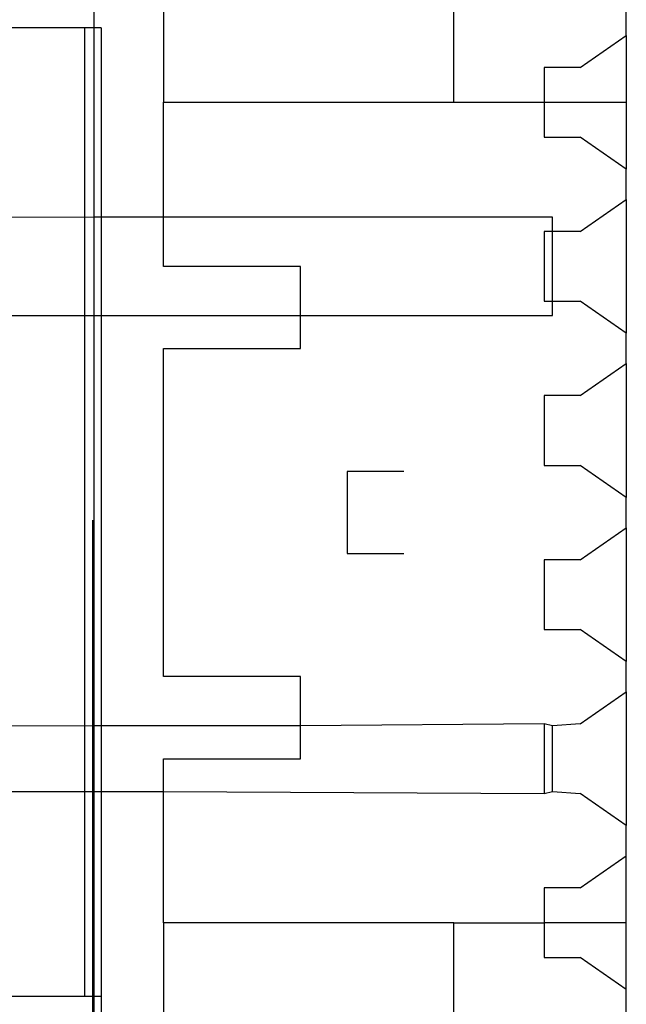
# Model space of a CAD drawing. Extents: x -270 to 272, y -152 to 146.
# Tile 80 of 256: x 167.57 to 174.97, y -11.87 to 0.13. Entities that reach past the tile are written whole.
import ezdxf

# ---------------------------------------------------------------- set-up
doc = ezdxf.new("R2010")
doc.units = 0
doc.layers.get('0').update_dxf_attribs({"linetype": 'CONTINUOUS'})

msp = doc.modelspace()

# ---------------------------------------------------------------- linework, layer by layer
for p, q in [((168.481, -2.281), (168.481, 2.719)), ((169.328, 1.119), (169.328, -0.881)), ((172.868, -0.881), (172.868, 1.119)), ((174.968, -0.066), (174.968, 0.304)), ((168.368, 0.025), (154.568, 0.025)), ((168.568, 0.025), (168.368, 0.025)), ((168.368, -11.775), (168.368, 0.025)), ((168.568, 0.025), (168.568, -11.775)), ((174.408, -0.456), (174.968, -0.066)), ((174.968, -0.066), (174.968, -0.881)), ((174.408, -0.456), (173.968, -0.456)), ((173.968, -0.456), (173.968, -0.881)), ((169.328, -0.881), (172.868, -0.881)), ((169.328, -2.281), (169.328, -0.881)), ((172.868, -0.881), (173.968, -0.881)), ((173.968, -0.881), (173.968, -1.306)), ((173.968, -0.881), (174.968, -0.881)), ((174.968, -0.881), (174.968, -1.696)), ((173.968, -1.306), (174.408, -1.306)), ((174.968, -1.696), (174.408, -1.306)), ((174.968, -2.066), (174.968, -1.696)), ((174.408, -2.456), (174.968, -2.066)), ((174.968, -2.066), (174.968, -3.696)), ((168.481, -2.281), (167.014, -2.289)), ((169.328, -2.281), (168.481, -2.281)), ((168.481, -3.481), (168.481, -2.281)), ((169.328, -2.881), (169.328, -2.281)), ((174.068, -2.281), (169.328, -2.281)), ((174.068, -2.456), (174.068, -2.281)), ((173.968, -2.456), (173.968, -3.306)), ((174.068, -2.456), (173.968, -2.456)), ((174.408, -2.456), (174.068, -2.456)), ((174.068, -3.306), (174.068, -2.456)), ((170.998, -2.881), (169.328, -2.881)), ((170.998, -3.481), (170.998, -2.881)), ((173.968, -3.306), (174.068, -3.306)), ((174.068, -3.481), (174.068, -3.306)), ((174.068, -3.306), (174.408, -3.306)), ((174.968, -3.696), (174.408, -3.306)), ((165.468, -3.475), (168.481, -3.481)), ((168.481, -3.481), (170.998, -3.481)), ((168.481, -8.481), (168.481, -3.481)), ((170.998, -3.881), (170.998, -3.481)), ((170.998, -3.481), (174.068, -3.481)), ((174.968, -4.066), (174.968, -3.696)), ((169.328, -7.881), (169.328, -3.881)), ((169.328, -3.881), (170.998, -3.881)), ((174.408, -4.456), (174.968, -4.066)), ((174.968, -4.066), (174.968, -5.696)), ((173.968, -4.456), (173.968, -5.306)), ((174.408, -4.456), (173.968, -4.456)), ((171.568, -5.381), (171.568, -6.381)), ((172.258, -5.381), (171.568, -5.381)), ((173.968, -5.306), (174.408, -5.306)), ((174.968, -5.696), (174.408, -5.306)), ((174.968, -6.066), (174.968, -5.696)), ((168.468, -15.875), (168.468, -5.975)), ((174.408, -6.456), (174.968, -6.066)), ((174.968, -6.066), (174.968, -7.696)), ((171.568, -6.381), (172.258, -6.381)), ((173.968, -6.456), (173.968, -7.306)), ((174.408, -6.456), (173.968, -6.456)), ((173.968, -7.306), (174.408, -7.306)), ((174.968, -7.696), (174.408, -7.306)), ((174.968, -8.066), (174.968, -7.696)), ((170.998, -7.881), (169.328, -7.881)), ((170.998, -8.481), (170.998, -7.881)), ((174.408, -8.456), (174.968, -8.066)), ((174.968, -8.066), (174.968, -9.696)), ((168.481, -8.481), (166.268, -8.489)), ((170.998, -8.481), (168.481, -8.481)), ((168.481, -9.281), (168.481, -8.481)), ((173.968, -8.456), (170.998, -8.481)), ((170.998, -8.881), (170.998, -8.481)), ((173.968, -8.456), (173.968, -9.306)), ((174.068, -8.481), (173.968, -8.456)), ((174.408, -8.456), (174.068, -8.481)), ((174.068, -9.281), (174.068, -8.481)), ((169.328, -8.881), (170.998, -8.881)), ((169.328, -9.281), (169.328, -8.881)), ((166.939, -9.281), (168.481, -9.281)), ((168.481, -9.281), (169.328, -9.281)), ((168.481, -14.281), (168.481, -9.281)), ((169.328, -10.881), (169.328, -9.281)), ((169.328, -9.281), (173.968, -9.306)), ((173.968, -9.306), (174.068, -9.281)), ((174.068, -9.281), (174.408, -9.306)), ((174.968, -9.696), (174.408, -9.306)), ((174.968, -10.066), (174.968, -9.696)), ((174.408, -10.456), (174.968, -10.066)), ((174.968, -10.881), (174.968, -10.066)), ((174.408, -10.456), (173.968, -10.456)), ((173.968, -10.456), (173.968, -10.881)), ((172.868, -10.881), (169.328, -10.881)), ((169.328, -10.881), (169.328, -12.881)), ((172.868, -12.881), (172.868, -10.881)), ((172.868, -10.881), (173.968, -10.881)), ((173.968, -10.881), (173.968, -11.306)), ((174.968, -10.881), (173.968, -10.881)), ((174.968, -11.696), (174.968, -10.881)), ((173.968, -11.306), (174.408, -11.306)), ((174.968, -11.696), (174.408, -11.306)), ((174.968, -12.066), (174.968, -11.696)), ((154.568, -11.775), (168.368, -11.775)), ((168.368, -11.775), (168.568, -11.775)), ((168.568, -11.775), (168.568, -11.975))]:
    msp.add_line(p, q)

doc.saveas('drawing.dxf')
